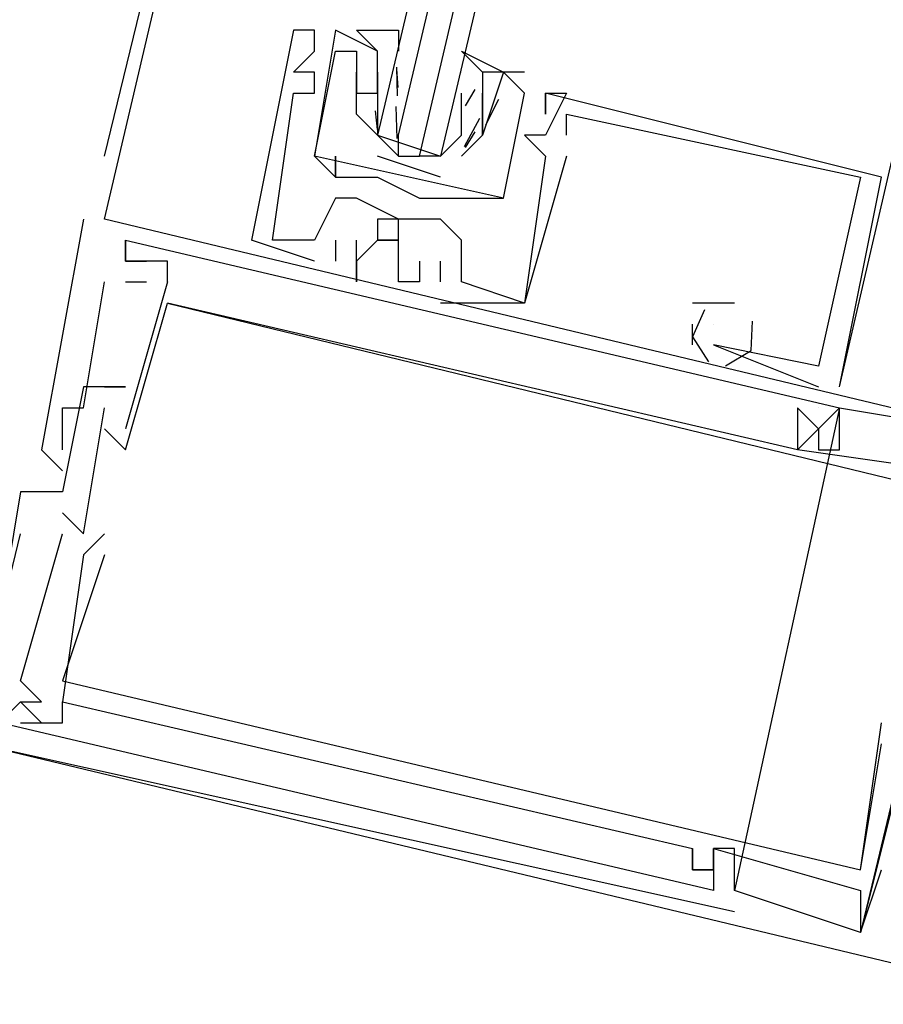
# Model space of a CAD drawing. Header units: feet. Extents: x -79 to 198, y -22 to 181.
# Tile 86 of 203: x 113.813 to 114.361, y 60.479 to 61.104. Entities that reach past the tile are written whole.
import ezdxf

# ---------------------------------------------------------------- set-up
doc = ezdxf.new("R2010")
doc.units = ezdxf.units.FT
doc.layers.add('A-LINEA', color=7, linetype='CONTINUOUS')

msp = doc.modelspace()

# ---------------------------------------------------------------- linework, layer by layer
at = {"layer": 'A-LINEA'}
for p, q in [((113.8667, 60.9778), (115.4933, 67.9244)), ((113.8667, 61.0178), (113.9867, 61.5111)), ((113.9867, 61.0978), (113.9867, 61.0978)), ((113.9867, 61.0978), (113.9867, 61.0978)), ((113.9867, 61.0978), (113.9867, 61.0978)), ((114, 61.0978), (114, 61.0978)), ((114, 61.0978), (114, 61.0978)), ((114, 61.0978), (114, 61.0978)), ((114.04, 61.0844), (114.0133, 61.0978)), ((114.0133, 61.0978), (114.0133, 61.0978)), ((114.04, 61.0844), (114.0133, 61.0978)), ((114.0133, 61.0978), (114.0133, 61.0978)), ((114, 61.0844), (114, 61.0844)), ((114, 61.0844), (114, 61.0844)), ((114, 61.0844), (114, 61.0844)), ((114.0133, 61.0844), (114.0133, 61.0844)), ((114.0133, 61.0844), (114.0133, 61.0844)), ((114.0133, 61.0844), (114.0133, 61.0844)), ((114.0133, 61.0844), (114.0133, 61.0844)), ((114.0267, 61.0844), (114.0267, 61.0844)), ((114.0267, 61.0844), (114.0267, 61.0844)), ((114.04, 61.0844), (114.04, 61.0844)), ((114.04, 61.0844), (114.04, 61.0844)), ((113.9867, 61.0711), (113.9867, 61.0711)), ((113.9867, 61.0711), (113.9867, 61.0711)), ((113.9867, 61.0711), (113.9867, 61.0711)), ((114, 61.0711), (114, 61.0711)), ((114, 61.0711), (114, 61.0711)), ((114, 61.0711), (114, 61.0711)), ((114.0267, 61.0711), (114.0267, 61.0711)), ((114.0267, 61.0711), (114.0267, 61.0711)), ((114.04, 61.0711), (114.04, 61.0711)), ((114.04, 61.0711), (114.04, 61.0578)), ((114.04, 61.0711), (114.04, 61.0711)), ((114.0532, 61.0613), (114.0522, 61.0732)), ((114.0526, 61.056), (114.0523, 61.0743)), ((114.0933, 61.0711), (114.0933, 61.0711)), ((114.1333, 61.0711), (114.1067, 61.0711)), ((114.1067, 61.0711), (114.1067, 61.0711)), ((114.1333, 61.0711), (114.1067, 61.0711)), ((114.1067, 61.0711), (114.1067, 61.0711)), ((114.12, 61.0711), (114.12, 61.0711)), ((114.12, 61.0711), (114.12, 61.0711)), ((114.1333, 61.0711), (114.1333, 61.0711)), ((114.1333, 61.0711), (114.1333, 61.0711)), ((113.9867, 61.0578), (113.9867, 61.0578)), ((113.9867, 61.0578), (113.9867, 61.0578)), ((113.9867, 61.0578), (113.9867, 61.0578)), ((114, 61.0578), (114, 61.0578)), ((114, 61.0578), (114, 61.0578)), ((114, 61.0578), (114, 61.0578)), ((114.0267, 61.0578), (114.0267, 61.0578)), ((114.0267, 61.0578), (114.0267, 61.0578)), ((114.0267, 61.0578), (114.0267, 61.0578)), ((114.0267, 61.0578), (114.0267, 61.0578)), ((114.0267, 61.0578), (114.0267, 61.0578)), ((114.0267, 61.0578), (114.0267, 61.0578)), ((114.04, 61.0578), (114.04, 61.0578)), ((114.04, 61.0578), (114.04, 61.0578)), ((114.04, 61.0578), (114.04, 61.0578)), ((114.0933, 61.0444), (114.0933, 61.0578)), ((114.0933, 61.0578), (114.0933, 61.0578)), ((114.1018, 61.06), (114.0956, 61.0498)), ((114.1067, 61.0578), (114.1067, 61.0578)), ((114.1067, 61.0578), (114.1067, 61.0578)), ((114.1333, 61.0578), (114.1333, 61.0578)), ((114.1333, 61.0578), (114.1333, 61.0578)), ((114.1333, 61.0578), (114.1333, 61.0578)), ((114.1333, 61.0578), (114.1333, 61.0578)), ((114.1467, 61.0578), (114.1467, 61.0578)), ((114.1467, 61.0578), (114.1467, 61.0578)), ((114.1467, 61.0578), (114.1467, 61.0578)), ((114.1467, 61.0578), (114.1467, 61.0578)), ((114.1467, 61.0578), (114.1467, 61.0578)), ((114.1467, 61.0578), (114.1467, 61.0578)), ((114.16, 61.0578), (114.16, 61.0578)), ((114.16, 61.0578), (114.16, 61.0578)), ((114.16, 61.0578), (114.16, 61.0578)), ((114.1169, 61.0537), (114.1085, 61.0374)), ((114.0399, 61.0347), (114.0388, 61.0465)), ((114.0525, 61.0289), (114.0519, 61.0493)), ((114.0267, 61.0444), (114.0267, 61.0444)), ((114.0267, 61.0444), (114.0267, 61.0444)), ((114.0267, 61.0444), (114.0267, 61.0444)), ((114.0267, 61.0444), (114.0267, 61.0444)), ((114.04, 61.0444), (114.04, 61.0444)), ((114.1047, 61.0416), (114.095, 61.0236)), ((114.1067, 61.0444), (114.1067, 61.0444)), ((114.1067, 61.0444), (114.1067, 61.0444)), ((114.1067, 61.0444), (114.1067, 61.0444)), ((114.1067, 61.0444), (114.1067, 61.0444)), ((114.1467, 61.0444), (114.1467, 61.0444)), ((114.1467, 61.0444), (114.1467, 61.0444)), ((114.1467, 61.0444), (114.1467, 61.0444)), ((114.16, 61.0444), (114.16, 61.0444)), ((114.16, 61.0444), (114.16, 61.0444)), ((114.16, 61.0444), (114.16, 61.0444)), ((114.1018, 61.0333), (114.0956, 61.0232)), ((114.0933, 61.0311), (114.0933, 61.0311)), ((114.1067, 61.0311), (114.1067, 61.0311)), ((114.1067, 61.0311), (114.1067, 61.0311)), ((114.1067, 61.0311), (114.1067, 61.0311)), ((114.1067, 61.0311), (114.1067, 61.0311)), ((114.1333, 61.0311), (114.1333, 61.0311)), ((114.1333, 61.0311), (114.1333, 61.0311)), ((114.1333, 61.0311), (114.1333, 61.0311)), ((114.1467, 61.0311), (114.1467, 61.0311)), ((114.1467, 61.0311), (114.1467, 61.0311)), ((114.1467, 61.0311), (114.1467, 61.0311)), ((114.16, 61.0311), (114.16, 61.0311)), ((114.16, 61.0311), (114.16, 61.0311)), ((114.16, 61.0311), (114.16, 61.0311)), ((114, 61.0178), (114, 61.0178)), ((114, 61.0178), (114, 61.0178)), ((114, 61.0178), (114, 61.0178)), ((114, 61.0178), (114, 61.0178)), ((114.0133, 61.0178), (114.0133, 61.0178)), ((114.0133, 61.0178), (114.0133, 61.0178)), ((114.08, 61.0044), (114.04, 61.0178)), ((114.0533, 61.0178), (114.0667, 61.0178)), ((114.08, 61.0178), (114.08, 61.0178)), ((114.1467, 61.0178), (114.1467, 61.0178)), ((114.1467, 61.0178), (114.1467, 61.0178)), ((114.1467, 61.0178), (114.1467, 61.0178)), ((114.1467, 61.0178), (114.1467, 61.0178)), ((114.1467, 61.0178), (114.1467, 61.0178)), ((114.1467, 61.0178), (114.1467, 61.0178)), ((114.16, 61.0178), (114.16, 61.0178)), ((114.16, 61.0178), (114.16, 61.0178)), ((114.16, 61.0178), (114.16, 61.0178)), ((114.0133, 61.0044), (114.0133, 61.0044)), ((114.0133, 61.0044), (114.0133, 61.0044)), ((114.0133, 61.0044), (114.0133, 61.0044)), ((114.0133, 61.0044), (114.0133, 61.0044)), ((114.04, 61.0044), (114.04, 61.0044)), ((114.04, 61.0044), (114.04, 61.0044)), ((114.3467, 61.0044), (114.3467, 61.0044)), ((114.3467, 61.0044), (114.3467, 61.0044)), ((114.3467, 61.0044), (114.3467, 61.0044)), ((114.36, 61.0044), (114.36, 61.0044)), ((114.36, 61.0044), (114.36, 61.0044)), ((114.36, 61.0044), (114.36, 61.0044)), ((114.0133, 60.9911), (114.0133, 60.9911)), ((114.0133, 60.9911), (114.0133, 60.9911)), ((114.0133, 60.9911), (114.0133, 60.9911)), ((114.0267, 60.9911), (114.0267, 60.9911)), ((114.0267, 60.9911), (114.0267, 60.9911)), ((114.0267, 60.9911), (114.0267, 60.9911)), ((114.0667, 60.9911), (114.0667, 60.9911)), ((114.0667, 60.9911), (114.0667, 60.9911)), ((114.08, 60.9911), (114.08, 60.9911)), ((114.08, 60.9911), (114.08, 60.9911)), ((114.0933, 60.9911), (114.0933, 60.9911)), ((114.0933, 60.9911), (114.0933, 60.9911)), ((114.12, 60.9911), (114.12, 60.9911)), ((114.12, 60.9911), (114.12, 60.9911)), ((113.8533, 60.9778), (113.8533, 60.9778)), ((113.8533, 60.9778), (113.8533, 60.9778)), ((113.8533, 60.9778), (113.8533, 60.9778)), ((113.8667, 60.9778), (113.8667, 60.9778)), ((113.8667, 60.9778), (113.8667, 60.9778)), ((113.8667, 60.9778), (113.8667, 60.9778)), ((114.0533, 60.9778), (114.0533, 60.9778)), ((114.0533, 60.9778), (114.0533, 60.9778)), ((114.0533, 60.9778), (114.0533, 60.9778)), ((114.08, 60.9778), (114.08, 60.9778)), ((114.08, 60.9778), (114.08, 60.9778)), ((114.08, 60.9778), (114.08, 60.9778)), ((113.88, 60.9644), (113.88, 60.9644)), ((113.88, 60.9644), (114.3333, 60.8578)), ((113.88, 60.9644), (113.88, 60.9644)), ((113.88, 60.9644), (114.3333, 60.8578)), ((113.88, 60.9644), (113.88, 60.9644)), ((113.88, 60.9644), (114.3333, 60.8578)), ((114, 60.9511), (113.96, 60.9644)), ((113.96, 60.9644), (113.96, 60.9644)), ((114, 60.9511), (113.96, 60.9644)), ((113.96, 60.9644), (113.96, 60.9644)), ((114, 60.9511), (113.96, 60.9644)), ((113.96, 60.9644), (113.96, 60.9644)), ((113.9733, 60.9644), (113.9733, 60.9644)), ((113.9733, 60.9644), (113.9733, 60.9644)), ((113.9733, 60.9644), (113.9733, 60.9644)), ((113.9733, 60.9644), (113.9733, 60.9644)), ((113.9733, 60.9644), (113.9733, 60.9644)), ((113.9733, 60.9644), (113.9733, 60.9644)), ((114, 60.9644), (114, 60.9644)), ((114, 60.9644), (114, 60.9644)), ((114, 60.9644), (114, 60.9644)), ((114, 60.9644), (114, 60.9644)), ((114, 60.9644), (114, 60.9644)), ((114, 60.9644), (114, 60.9644)), ((114.0133, 60.9644), (114.0133, 60.9511)), ((114.0133, 60.9644), (114.0133, 60.9644)), ((114.0133, 60.9644), (114.0133, 60.9511)), ((114.0133, 60.9644), (114.0133, 60.9644)), ((114.0133, 60.9644), (114.0133, 60.9511)), ((114.0133, 60.9644), (114.0133, 60.9644)), ((114.0267, 60.9644), (114.0267, 60.9644)), ((114.0267, 60.9644), (114.0267, 60.9644)), ((114.0267, 60.9644), (114.0267, 60.9644)), ((114.04, 60.9644), (114.04, 60.9644)), ((114.04, 60.9644), (114.04, 60.9644)), ((114.04, 60.9644), (114.04, 60.9644)), ((114.0533, 60.9644), (114.0533, 60.9644)), ((114.0533, 60.9644), (114.0533, 60.9644)), ((114.0533, 60.9644), (114.0533, 60.9644)), ((114.0933, 60.9644), (114.0933, 60.9644)), ((114.0933, 60.9644), (114.0933, 60.9644)), ((114.0933, 60.9644), (114.0933, 60.9644)), ((113.88, 60.9511), (113.88, 60.9511)), ((113.88, 60.9511), (113.88, 60.9511)), ((113.88, 60.9511), (113.88, 60.9511)), ((113.88, 60.9511), (113.88, 60.9511)), ((113.88, 60.9511), (113.88, 60.9511)), ((113.88, 60.9511), (113.88, 60.9511)), ((113.88, 60.9511), (113.88, 60.9511)), ((113.88, 60.9511), (113.88, 60.9511)), ((113.88, 60.9511), (113.88, 60.9511)), ((113.8933, 60.9511), (113.8933, 60.9511)), ((113.8933, 60.9511), (113.8933, 60.9511)), ((113.8933, 60.9511), (113.8933, 60.9511)), ((113.8933, 60.9511), (113.8933, 60.9511)), ((113.8933, 60.9511), (113.8933, 60.9511)), ((113.8933, 60.9511), (113.8933, 60.9511)), ((113.9067, 60.9511), (113.9067, 60.9511)), ((113.9067, 60.9511), (113.9067, 60.9511)), ((113.9067, 60.9511), (113.9067, 60.9511)), ((114, 60.9511), (114, 60.9511)), ((114, 60.9511), (114, 60.9511)), ((114, 60.9511), (114, 60.9511)), ((114.0133, 60.9511), (114.0133, 60.9511)), ((114.0133, 60.9511), (114.0133, 60.9511)), ((114.0133, 60.9511), (114.0133, 60.9511)), ((114.0267, 60.9511), (114.0267, 60.9511)), ((114.0267, 60.9511), (114.0267, 60.9511)), ((114.0267, 60.9511), (114.0267, 60.9511)), ((114.0667, 60.9511), (114.0667, 60.9511)), ((114.0667, 60.9511), (114.0667, 60.9511)), ((114.0667, 60.9511), (114.0667, 60.9511)), ((114.08, 60.9511), (114.08, 60.9511)), ((114.08, 60.9511), (114.08, 60.9511)), ((114.08, 60.9511), (114.08, 60.9511)), ((113.8667, 60.9378), (113.8667, 60.9378)), ((113.8667, 60.9378), (113.8667, 60.9378)), ((113.8667, 60.9378), (113.8667, 60.9378)), ((113.9067, 60.9378), (113.88, 60.8444)), ((113.88, 60.9378), (113.8933, 60.9378)), ((113.88, 60.9378), (113.88, 60.9378)), ((113.9067, 60.9378), (113.88, 60.8444)), ((113.88, 60.9378), (113.8933, 60.9378)), ((113.88, 60.9378), (113.88, 60.9378)), ((113.9067, 60.9378), (113.88, 60.8444)), ((113.88, 60.9378), (113.8933, 60.9378)), ((113.88, 60.9378), (113.88, 60.9378)), ((113.8933, 60.9378), (113.8933, 60.9378)), ((113.8933, 60.9378), (113.8933, 60.9378)), ((113.8933, 60.9378), (113.8933, 60.9378)), ((113.8933, 60.9378), (113.8933, 60.9378)), ((113.8933, 60.9378), (113.8933, 60.9378)), ((113.8933, 60.9378), (113.8933, 60.9378)), ((113.9067, 60.9378), (113.9067, 60.9378)), ((113.9067, 60.9378), (113.9067, 60.9378)), ((113.9067, 60.9378), (113.9067, 60.9378)), ((113.9067, 60.9378), (113.9067, 60.9378)), ((113.9067, 60.9378), (113.9067, 60.9378)), ((113.9067, 60.9378), (113.9067, 60.9378)), ((114.0267, 60.9378), (114.0267, 60.9378)), ((114.0267, 60.9378), (114.0267, 60.9378)), ((114.0267, 60.9378), (114.0267, 60.9378)), ((114.0533, 60.9378), (114.0533, 60.9378)), ((114.0533, 60.9378), (114.0533, 60.9378)), ((114.0533, 60.9378), (114.0533, 60.9378)), ((114.0667, 60.9378), (114.0667, 60.9378)), ((114.0667, 60.9378), (114.0667, 60.9378)), ((114.0667, 60.9378), (114.0667, 60.9378)), ((114.08, 60.9378), (114.08, 60.9378)), ((114.08, 60.9378), (114.08, 60.9378)), ((114.08, 60.9378), (114.08, 60.9378)), ((114.0933, 60.9378), (114.0933, 60.9378)), ((114.0933, 60.9378), (114.0933, 60.9378)), ((114.0933, 60.9378), (114.0933, 60.9378)), ((114.0933, 60.9378), (114.0933, 60.9378)), ((114.0933, 60.9378), (114.0933, 60.9378)), ((114.0933, 60.9378), (114.0933, 60.9378)), ((113.9067, 60.9244), (113.9067, 60.9244)), ((113.9067, 60.9244), (113.9067, 60.9244)), ((113.9067, 60.9244), (113.9067, 60.9244)), ((113.9067, 60.9244), (113.9067, 60.9244)), ((113.9067, 60.9244), (113.9067, 60.9244)), ((113.9067, 60.9244), (113.9067, 60.9244)), ((114.08, 60.9244), (114.08, 60.9244)), ((114.08, 60.9244), (114.08, 60.9244)), ((114.08, 60.9244), (114.08, 60.9244)), ((114.1333, 60.9244), (114.1333, 60.9244)), ((114.1333, 60.9244), (114.1333, 60.9244)), ((114.1333, 60.9244), (114.1333, 60.9244)), ((114.1333, 60.9244), (114.1333, 60.9244)), ((114.1333, 60.9244), (114.1333, 60.9244)), ((114.1333, 60.9244), (114.1333, 60.9244)), ((114.2533, 60.9244), (114.24, 60.9244)), ((114.24, 60.9244), (114.24, 60.9244)), ((114.2533, 60.9244), (114.24, 60.9244)), ((114.24, 60.9244), (114.24, 60.9244)), ((114.2533, 60.9244), (114.24, 60.9244)), ((114.24, 60.9244), (114.24, 60.9244)), ((114.2667, 60.9244), (114.2533, 60.9244)), ((114.2533, 60.9244), (114.2533, 60.9244)), ((114.2667, 60.9244), (114.2533, 60.9244)), ((114.2533, 60.9244), (114.2533, 60.9244)), ((114.2667, 60.9244), (114.2533, 60.9244)), ((114.2533, 60.9244), (114.2533, 60.9244)), ((114.2667, 60.9244), (114.2667, 60.9244)), ((114.2667, 60.9244), (114.2667, 60.9244)), ((114.2667, 60.9244), (114.2667, 60.9244)), ((114.24, 60.8978), (114.24, 60.9111)), ((114.24, 60.9111), (114.24, 60.9111)), ((114.24, 60.8978), (114.24, 60.9111)), ((114.24, 60.9111), (114.24, 60.9111)), ((114.24, 60.8978), (114.24, 60.9111)), ((114.24, 60.9111), (114.24, 60.9111)), ((114.2533, 60.9111), (114.2533, 60.9111)), ((114.2533, 60.9111), (114.2533, 60.9111)), ((114.2533, 60.9111), (114.2533, 60.9111)), ((114.24, 60.8978), (114.24, 60.8978)), ((114.24, 60.8978), (114.24, 60.8978)), ((114.24, 60.8978), (114.24, 60.8978)), ((114.2533, 60.8978), (114.32, 60.8711)), ((114.2533, 60.8978), (114.2533, 60.8978)), ((114.2533, 60.8978), (114.2533, 60.8978)), ((114.2533, 60.8978), (114.32, 60.8711)), ((114.2533, 60.8978), (114.2533, 60.8978)), ((114.2533, 60.8978), (114.2533, 60.8978)), ((114.2533, 60.8978), (114.32, 60.8711)), ((114.2533, 60.8978), (114.2533, 60.8978)), ((114.2533, 60.8978), (114.2533, 60.8978)), ((114.32, 60.8844), (114.32, 60.8844)), ((114.32, 60.8844), (114.32, 60.8844)), ((114.32, 60.8844), (114.32, 60.8844)), ((114.32, 60.8844), (114.32, 60.8844)), ((114.32, 60.8844), (114.32, 60.8844)), ((114.32, 60.8844), (114.32, 60.8844)), ((113.8533, 60.8711), (113.8533, 60.8711)), ((113.8533, 60.8711), (113.8533, 60.8711)), ((113.8533, 60.8711), (113.8533, 60.8711)), ((113.8667, 60.8711), (113.8667, 60.8711)), ((113.8667, 60.8711), (113.8667, 60.8711)), ((113.8667, 60.8711), (113.8667, 60.8711)), ((113.88, 60.8711), (113.88, 60.8711)), ((113.88, 60.8711), (113.88, 60.8711)), ((113.88, 60.8711), (113.88, 60.8711)), ((114.32, 60.8711), (114.32, 60.8711)), ((114.32, 60.8711), (114.32, 60.8711)), ((114.32, 60.8711), (114.32, 60.8711)), ((114.3333, 60.8711), (114.3333, 60.8711)), ((114.3333, 60.8711), (114.3333, 60.8711)), ((114.3333, 60.8711), (114.3333, 60.8711)), ((113.84, 60.8578), (113.84, 60.8578)), ((113.84, 60.8578), (113.84, 60.8578)), ((113.84, 60.8578), (113.84, 60.8578)), ((113.8533, 60.8578), (113.8533, 60.8578)), ((113.8533, 60.8578), (113.8533, 60.8578)), ((113.8533, 60.8578), (113.8533, 60.8578)), ((113.8667, 60.8578), (113.8667, 60.8578)), ((113.8667, 60.8578), (113.8667, 60.8578)), ((113.8667, 60.8578), (113.8667, 60.8578)), ((114.3333, 60.8578), (114.2667, 60.5511)), ((114.3333, 60.8578), (114.2667, 60.5511)), ((114.3333, 60.8578), (114.2667, 60.5511)), ((114.3067, 60.8578), (114.3067, 60.8578)), ((114.3067, 60.8578), (114.3067, 60.8578)), ((114.3067, 60.8578), (114.3067, 60.8578)), ((114.32, 60.8578), (114.32, 60.8578)), ((114.32, 60.8578), (114.32, 60.8578)), ((114.32, 60.8578), (114.32, 60.8578)), ((114.3333, 60.8578), (114.3333, 60.8578)), ((114.3333, 60.8578), (114.3333, 60.8578)), ((114.3333, 60.8578), (114.3333, 60.8578)), ((114.3333, 60.8578), (114.3333, 60.8578)), ((114.3333, 60.8578), (114.3333, 60.8578)), ((114.3333, 60.8578), (114.3333, 60.8578)), ((113.8667, 60.8444), (113.8667, 60.8444)), ((113.8667, 60.8444), (113.8667, 60.8444)), ((113.8667, 60.8444), (113.8667, 60.8444)), ((113.88, 60.8444), (113.88, 60.8444)), ((113.88, 60.8444), (113.88, 60.8444)), ((113.88, 60.8444), (113.88, 60.8444)), ((114.32, 60.8444), (114.32, 60.8444)), ((114.32, 60.8444), (114.32, 60.8444)), ((114.32, 60.8444), (114.32, 60.8444)), ((114.32, 60.8444), (114.32, 60.8444)), ((114.32, 60.8444), (114.32, 60.8444)), ((114.32, 60.8444), (114.32, 60.8444)), ((113.8267, 60.8311), (113.8267, 60.8311)), ((113.8267, 60.8311), (113.8267, 60.8311)), ((113.8267, 60.8311), (113.8267, 60.8311)), ((113.84, 60.8311), (113.84, 60.8311)), ((113.84, 60.8311), (113.84, 60.8311)), ((113.84, 60.8311), (113.84, 60.8311)), ((113.88, 60.8311), (113.88, 60.8311)), ((113.88, 60.8311), (113.88, 60.8311)), ((113.88, 60.8311), (113.88, 60.8311)), ((114.3067, 60.8311), (114.3067, 60.8311)), ((114.3067, 60.8311), (114.3067, 60.8311)), ((114.3067, 60.8311), (114.3067, 60.8311)), ((114.3067, 60.8311), (114.3067, 60.8311)), ((114.3067, 60.8311), (114.3067, 60.8311)), ((114.3067, 60.8311), (114.3067, 60.8311)), ((114.32, 60.8311), (114.32, 60.8311)), ((114.32, 60.8311), (114.32, 60.8311)), ((114.32, 60.8311), (114.32, 60.8311)), ((114.3333, 60.8311), (114.3333, 60.8311)), ((114.3333, 60.8311), (114.3333, 60.8311)), ((114.3333, 60.8311), (114.3333, 60.8311)), ((113.84, 60.8178), (113.84, 60.8178)), ((113.84, 60.8178), (113.84, 60.8178)), ((113.84, 60.8178), (113.84, 60.8178)), ((113.8133, 60.8044), (113.8133, 60.8044)), ((113.8133, 60.8044), (113.8133, 60.8044)), ((113.8133, 60.8044), (113.8133, 60.8044)), ((113.84, 60.8044), (113.84, 60.8044)), ((113.84, 60.8044), (113.84, 60.8044)), ((113.84, 60.8044), (113.84, 60.8044)), ((114.4133, 60.8044), (114.3467, 60.5244)), ((114.4133, 60.8044), (114.3467, 60.5244)), ((114.4133, 60.8044), (114.3467, 60.5244)), ((113.84, 60.7911), (113.84, 60.7911)), ((113.84, 60.7911), (113.84, 60.7911)), ((113.84, 60.7911), (113.84, 60.7911)), ((113.6933, 60.2844), (113.8133, 60.7778)), ((113.84, 60.7778), (113.84, 60.7778)), ((113.84, 60.7778), (113.84, 60.7778)), ((113.84, 60.7778), (113.84, 60.7778)), ((113.8533, 60.7778), (113.8533, 60.7778)), ((113.8533, 60.7778), (113.8533, 60.7778)), ((113.8533, 60.7778), (113.8533, 60.7778)), ((113.8667, 60.7778), (113.8667, 60.7778)), ((113.8667, 60.7778), (113.8667, 60.7778)), ((113.8667, 60.7778), (113.8667, 60.7778)), ((113.8533, 60.7644), (113.8533, 60.7644)), ((113.8533, 60.7644), (113.8533, 60.7644)), ((113.8533, 60.7644), (113.8533, 60.7644)), ((113.8667, 60.7644), (113.8667, 60.7644)), ((113.8667, 60.7644), (113.8667, 60.7644)), ((113.8667, 60.7644), (113.8667, 60.7644)), ((113.8133, 60.6844), (113.8133, 60.6844)), ((113.8133, 60.6844), (113.8133, 60.6844)), ((113.8133, 60.6844), (113.8133, 60.6844)), ((113.84, 60.6844), (113.84, 60.6844)), ((113.84, 60.6844), (113.84, 60.6844)), ((113.84, 60.6844), (113.84, 60.6844)), ((113.8133, 60.6711), (113.8133, 60.6711)), ((113.8133, 60.6711), (113.8133, 60.6711)), ((113.8133, 60.6711), (113.8133, 60.6711)), ((113.8133, 60.6711), (113.8133, 60.6711)), ((113.8133, 60.6711), (113.8133, 60.6711)), ((113.8133, 60.6711), (113.8133, 60.6711)), ((113.8267, 60.6711), (113.8267, 60.6711)), ((113.8267, 60.6711), (113.8267, 60.6711)), ((113.8267, 60.6711), (113.8267, 60.6711)), ((113.84, 60.6711), (113.84, 60.6711)), ((113.84, 60.6711), (113.84, 60.6711)), ((113.84, 60.6711), (113.84, 60.6711)), ((113.84, 60.6711), (113.84, 60.6711)), ((113.84, 60.6711), (113.84, 60.6711)), ((113.84, 60.6711), (113.84, 60.6711)), ((113.8133, 60.6578), (113.8133, 60.6578)), ((113.8133, 60.6578), (113.8133, 60.6578)), ((113.8133, 60.6578), (113.8133, 60.6578)), ((113.8267, 60.6578), (113.8267, 60.6578)), ((113.8267, 60.6578), (113.8267, 60.6578)), ((113.8267, 60.6578), (113.8267, 60.6578)), ((113.84, 60.6578), (113.84, 60.6578)), ((113.84, 60.6578), (113.84, 60.6578)), ((113.84, 60.6578), (113.84, 60.6578)), ((114.36, 60.6578), (114.36, 60.6578)), ((114.36, 60.6578), (114.36, 60.6578)), ((114.36, 60.6578), (114.36, 60.6578)), ((114.3467, 60.5644), (114.36, 60.6444)), ((114.3467, 60.5644), (114.36, 60.6444)), ((114.3467, 60.5644), (114.36, 60.6444)), ((114.36, 60.6444), (114.36, 60.6444)), ((114.36, 60.6444), (114.36, 60.6444)), ((114.36, 60.6444), (114.36, 60.6444)), ((114.24, 60.5778), (114.24, 60.5778)), ((114.24, 60.5778), (114.24, 60.5778)), ((114.24, 60.5778), (114.24, 60.5778)), ((114.2533, 60.5778), (114.2533, 60.5778)), ((114.2533, 60.5778), (114.2533, 60.5778)), ((114.2533, 60.5778), (114.2533, 60.5778)), ((114.2533, 60.5778), (114.2533, 60.5778)), ((114.2533, 60.5778), (114.2533, 60.5778)), ((114.2533, 60.5778), (114.2533, 60.5778)), ((114.2667, 60.5778), (114.2667, 60.5778)), ((114.2667, 60.5778), (114.2667, 60.5778)), ((114.2667, 60.5778), (114.2667, 60.5778)), ((114.24, 60.5644), (114.24, 60.5644)), ((114.24, 60.5644), (114.24, 60.5644)), ((114.24, 60.5644), (114.24, 60.5644)), ((114.2533, 60.5644), (114.2533, 60.5644)), ((114.2533, 60.5644), (114.2533, 60.5644)), ((114.2533, 60.5644), (114.2533, 60.5644)), ((114.2533, 60.5644), (114.2533, 60.5644)), ((114.2533, 60.5644), (114.2533, 60.5644)), ((114.2533, 60.5644), (114.2533, 60.5644)), ((114.3467, 60.5644), (114.3467, 60.5644)), ((114.3467, 60.5644), (114.3467, 60.5644)), ((114.3467, 60.5644), (114.3467, 60.5644)), ((114.3467, 60.5644), (114.3467, 60.5644)), ((114.3467, 60.5644), (114.3467, 60.5644)), ((114.3467, 60.5644), (114.3467, 60.5644)), ((114.36, 60.5644), (114.36, 60.5644)), ((114.36, 60.5644), (114.36, 60.5644)), ((114.36, 60.5644), (114.36, 60.5644)), ((114.2533, 60.5511), (114.2533, 60.5511)), ((114.2533, 60.5511), (114.2533, 60.5511)), ((114.2533, 60.5511), (114.2533, 60.5511)), ((114.2667, 60.5511), (114.2667, 60.5511)), ((114.2667, 60.5511), (114.2667, 60.5511)), ((114.2667, 60.5511), (114.2667, 60.5511)), ((114.3467, 60.5511), (114.3467, 60.5511)), ((114.3467, 60.5511), (114.3467, 60.5511)), ((114.3467, 60.5511), (114.3467, 60.5511)), ((114.3467, 60.5244), (114.3467, 60.5244)), ((114.3467, 60.5244), (114.3467, 60.5244)), ((114.3467, 60.5244), (114.3467, 60.5244)), ((114.3467, 60.5244), (114.3467, 60.5244)), ((114.3467, 60.5244), (114.3467, 60.5244)), ((114.3467, 60.5244), (114.3467, 60.5244))]:
    msp.add_line(p, q, dxfattribs=at)
for points in [[(114.3333, 60.8711), (114.7467, 62.6578), (115.12, 64.2311)], [(114.44, 62.7244), (114.04, 61.0311), (114.0533, 61.0178), (114.0533, 61.0311), (114.4533, 62.7244)], [(114.48, 62.7111), (114.08, 61.0178), (114.0667, 61.0178), (114.4667, 62.7244)], [(114.3333, 60.8711), (114.36, 61.0044), (114.1467, 61.0578), (114.1467, 61.0444), (114.1467, 61.0578), (114.16, 61.0578), (114.1467, 61.0311), (114.1333, 61.0311), (114.1467, 61.0178), (114.1333, 60.9244), (114.0933, 60.9378), (114.0933, 60.9644), (114.08, 60.9778), (114.0533, 60.9778), (114.0267, 60.9911), (114.0133, 60.9911), (114, 60.9644), (113.9733, 60.9644), (113.9867, 61.0578), (114, 61.0578), (114, 61.0711), (113.9867, 61.0711), (114, 61.0844), (114, 61.0978), (113.9867, 61.0978), (113.96, 60.9644)], [(114.3333, 60.8711), (114.36, 61.0044), (114.1467, 61.0578), (114.1467, 61.0444), (114.1467, 61.0578), (114.16, 61.0578), (114.1467, 61.0311), (114.1333, 61.0311), (114.1467, 61.0178), (114.1333, 60.9244), (114.0933, 60.9378), (114.0933, 60.9644), (114.08, 60.9778), (114.0533, 60.9778), (114.0267, 60.9911), (114.0133, 60.9911), (114, 60.9644), (113.9733, 60.9644), (113.9867, 61.0578), (114, 61.0578), (114, 61.0711), (113.9867, 61.0711), (114, 61.0844), (114, 61.0978), (113.9867, 61.0978), (113.96, 60.9644)], [(114.3333, 60.8711), (114.36, 61.0044), (114.1467, 61.0578), (114.1467, 61.0444), (114.1467, 61.0578), (114.16, 61.0578), (114.1467, 61.0311), (114.1333, 61.0311), (114.1467, 61.0178), (114.1333, 60.9244), (114.0933, 60.9378), (114.0933, 60.9644), (114.08, 60.9778), (114.0533, 60.9778), (114.0267, 60.9911), (114.0133, 60.9911), (114, 60.9644), (113.9733, 60.9644), (113.9867, 61.0578), (114, 61.0578), (114, 61.0711), (113.9867, 61.0711), (114, 61.0844), (114, 61.0978), (113.9867, 61.0978), (113.96, 60.9644)], [(114.0133, 61.0978), (114, 61.0178), (114.0133, 61.0044), (114.0133, 61.0178), (114.0133, 61.0044), (114.04, 61.0044), (114.0667, 60.9911), (114.08, 60.9911), (114.0933, 60.9911), (114.12, 60.9911), (114.1333, 61.0578)], [(114.0133, 61.0978), (114, 61.0178), (114.0133, 61.0044), (114.0133, 61.0178), (114.0133, 61.0044), (114.04, 61.0044), (114.0667, 60.9911), (114.08, 60.9911), (114.0933, 60.9911), (114.12, 60.9911), (114.1333, 61.0578)], [(114.04, 61.0311), (114.0267, 61.0444), (114.0267, 61.0578), (114.04, 61.0578), (114.04, 61.0711), (114.04, 61.0844), (114.0267, 61.0978), (114.0533, 61.0978), (114.0533, 61.0844)], [(114.12, 60.9911), (114, 61.0178), (114.0133, 61.0844), (114.0267, 61.0844), (114.0267, 61.0578)], [(114.12, 60.9911), (114, 61.0178), (114.0133, 61.0844), (114.0267, 61.0844), (114.0267, 61.0578)], [(114.1067, 61.0711), (114.0933, 61.0844), (114.12, 61.0711), (114.1067, 61.0711), (114.1067, 61.0578), (114.1067, 61.0444), (114.1067, 61.0311), (114.0933, 61.0178)], [(114.0267, 61.0578), (114.0267, 61.0711), (114.0267, 61.0578), (114.04, 61.0578), (114.04, 61.0711), (114.04, 61.0711)], [(114.0267, 61.0578), (114.0267, 61.0711), (114.0267, 61.0578), (114.04, 61.0578), (114.04, 61.0711), (114.04, 61.0711)], [(114.12, 60.9911), (114.1333, 61.0578), (114.12, 61.0711), (114.1067, 61.0311), (114.1067, 61.0444), (114.1067, 61.0311), (114.1067, 61.0444), (114.1067, 61.0578), (114.1067, 61.0578)], [(114.12, 60.9911), (114.1333, 61.0578), (114.12, 61.0711), (114.1067, 61.0311), (114.1067, 61.0444), (114.1067, 61.0311), (114.1067, 61.0444), (114.1067, 61.0578), (114.1067, 61.0578)], [(114.04, 61.0578), (114.04, 61.0444), (114.04, 61.0311), (114.08, 61.0178), (114.0933, 61.0311), (114.0933, 61.0444)], [(114.16, 61.0311), (114.16, 61.0444), (114.3467, 61.0044), (114.32, 60.8844), (114.2533, 60.8978)], [(114.16, 61.0311), (114.16, 61.0444), (114.3467, 61.0044), (114.32, 60.8844), (114.2533, 60.8978)], [(114.16, 61.0311), (114.16, 61.0444), (114.3467, 61.0044), (114.32, 60.8844), (114.2533, 60.8978)], [(114.16, 61.0178), (114.1333, 60.9244), (114.1333, 60.9244), (114.08, 60.9244)], [(114.16, 61.0178), (114.1333, 60.9244), (114.1333, 60.9244), (114.08, 60.9244)], [(114.16, 61.0178), (114.1333, 60.9244), (114.1333, 60.9244), (114.08, 60.9244)], [(113.8533, 60.9778), (113.8267, 60.8311), (113.84, 60.8178)], [(113.8533, 60.9778), (113.8267, 60.8311), (113.84, 60.8178)], [(113.8533, 60.9778), (113.8267, 60.8311), (113.84, 60.8178)], [(114.52, 60.8178), (114.5333, 60.8178), (113.8667, 60.9778)], [(114.52, 60.8178), (114.5333, 60.8178), (113.8667, 60.9778)], [(114.52, 60.8178), (114.5333, 60.8178), (113.8667, 60.9778)], [(114.0533, 60.9644), (114.0533, 60.9778), (114.04, 60.9778), (114.04, 60.9644), (114.0533, 60.9644), (114.04, 60.9644), (114.0533, 60.9644)], [(114.0533, 60.9644), (114.0533, 60.9778), (114.04, 60.9778), (114.04, 60.9644), (114.0533, 60.9644), (114.04, 60.9644), (114.0533, 60.9644)], [(114.0533, 60.9644), (114.0533, 60.9778), (114.04, 60.9778), (114.04, 60.9644), (114.0533, 60.9644), (114.04, 60.9644), (114.0533, 60.9644)], [(113.9067, 60.9378), (113.9067, 60.9511), (113.88, 60.9511), (113.88, 60.9644), (113.88, 60.9511), (113.8933, 60.9511)], [(113.8933, 60.9511), (113.88, 60.9511), (113.88, 60.9644)], [(113.9067, 60.9378), (113.9067, 60.9511), (113.88, 60.9511), (113.88, 60.9644), (113.88, 60.9511), (113.8933, 60.9511)], [(113.8933, 60.9511), (113.88, 60.9511), (113.88, 60.9644)], [(113.9067, 60.9378), (113.9067, 60.9511), (113.88, 60.9511), (113.88, 60.9644), (113.88, 60.9511), (113.8933, 60.9511)], [(113.8933, 60.9511), (113.88, 60.9511), (113.88, 60.9644)], [(114.04, 60.9644), (114.0267, 60.9511), (114.0267, 60.9378), (114.0267, 60.9644), (114.0267, 60.9644)], [(114.04, 60.9644), (114.0267, 60.9511), (114.0267, 60.9378), (114.0267, 60.9644), (114.0267, 60.9644)], [(114.04, 60.9644), (114.0267, 60.9511), (114.0267, 60.9378), (114.0267, 60.9644), (114.0267, 60.9644)], [(114.0667, 60.9511), (114.0667, 60.9378), (114.0533, 60.9378), (114.0533, 60.9644), (114.0533, 60.9644)], [(114.0667, 60.9511), (114.0667, 60.9378), (114.0533, 60.9378), (114.0533, 60.9644), (114.0533, 60.9644)], [(114.0667, 60.9511), (114.0667, 60.9378), (114.0533, 60.9378), (114.0533, 60.9644), (114.0533, 60.9644)], [(114.08, 60.9378), (114.08, 60.9511), (114.08, 60.9511)], [(114.08, 60.9378), (114.08, 60.9511), (114.08, 60.9511)], [(114.08, 60.9378), (114.08, 60.9511), (114.08, 60.9511)], [(113.84, 60.8311), (113.84, 60.8578), (113.8533, 60.8578), (113.8667, 60.9378)], [(113.84, 60.8311), (113.84, 60.8578), (113.8533, 60.8578), (113.8667, 60.9378)], [(113.84, 60.8311), (113.84, 60.8578), (113.8533, 60.8578), (113.8667, 60.9378)], [(113.8667, 60.8444), (113.88, 60.8311), (113.9067, 60.9244), (114.4, 60.8044), (114.3733, 60.7244)], [(113.8667, 60.8444), (113.88, 60.8311), (113.9067, 60.9244), (114.4, 60.8044), (114.3733, 60.7244)], [(113.8667, 60.8444), (113.88, 60.8311), (113.9067, 60.9244), (114.4, 60.8044), (114.3733, 60.7244)], [(114.4, 60.8178), (114.3067, 60.8311), (114.32, 60.8444), (114.3067, 60.8578), (114.3067, 60.8311), (113.9067, 60.9244)], [(114.4, 60.8178), (114.3067, 60.8311), (114.32, 60.8444), (114.3067, 60.8578), (114.3067, 60.8311), (113.9067, 60.9244)], [(114.4, 60.8178), (114.3067, 60.8311), (114.32, 60.8444), (114.3067, 60.8578), (114.3067, 60.8311), (113.9067, 60.9244)], [(114.2476, 60.9201), (114.2401, 60.9029), (114.2502, 60.887)], [(114.2476, 60.9201), (114.2401, 60.9029), (114.2502, 60.887)], [(114.2476, 60.9201), (114.2401, 60.9029), (114.2502, 60.887)], [(114.261, 60.8845), (114.2772, 60.8942), (114.2781, 60.9129)], [(114.261, 60.8845), (114.2772, 60.8942), (114.2781, 60.9129)], [(114.261, 60.8845), (114.2772, 60.8942), (114.2781, 60.9129)], [(113.8667, 60.8711), (113.88, 60.8711), (113.8533, 60.8711), (113.84, 60.8044), (113.8133, 60.8044), (113.7867, 60.6444), (114.4533, 60.4844)], [(113.8667, 60.8711), (113.88, 60.8711), (113.8533, 60.8711), (113.84, 60.8044), (113.8133, 60.8044), (113.7867, 60.6444), (114.4533, 60.4844)], [(113.8667, 60.8711), (113.88, 60.8711), (113.8533, 60.8711), (113.84, 60.8044), (113.8133, 60.8044), (113.7867, 60.6444), (114.4533, 60.4844)], [(113.84, 60.7911), (113.8533, 60.7778), (113.8667, 60.8578)], [(113.84, 60.7911), (113.8533, 60.7778), (113.8667, 60.8578)], [(113.84, 60.7911), (113.8533, 60.7778), (113.8667, 60.8578)], [(114.3333, 60.8578), (114.32, 60.8444), (114.32, 60.8311), (114.3333, 60.8311), (114.3333, 60.8578), (114.4133, 60.8444)], [(114.3333, 60.8578), (114.32, 60.8444), (114.32, 60.8311), (114.3333, 60.8311), (114.3333, 60.8578), (114.4133, 60.8444)], [(114.3333, 60.8578), (114.32, 60.8444), (114.32, 60.8311), (114.3333, 60.8311), (114.3333, 60.8578), (114.4133, 60.8444)], [(114.4133, 60.7511), (114.4, 60.7511), (114.4, 60.7378), (114.3467, 60.5244), (114.2667, 60.5511), (114.2667, 60.5778), (114.2533, 60.5778), (114.2533, 60.5644), (114.2533, 60.5511), (113.8, 60.6578), (113.8133, 60.6711), (113.8267, 60.6711), (113.8133, 60.6844), (113.84, 60.7778)], [(114.4133, 60.7511), (114.4, 60.7511), (114.4, 60.7378), (114.3467, 60.5244), (114.2667, 60.5511), (114.2667, 60.5778), (114.2533, 60.5778), (114.2533, 60.5644), (114.2533, 60.5511), (113.8, 60.6578), (113.8133, 60.6711), (113.8267, 60.6711), (113.8133, 60.6844), (113.84, 60.7778)], [(114.4133, 60.7511), (114.4, 60.7511), (114.4, 60.7378), (114.3467, 60.5244), (114.2667, 60.5511), (114.2667, 60.5778), (114.2533, 60.5778), (114.2533, 60.5644), (114.2533, 60.5511), (113.8, 60.6578), (113.8133, 60.6711), (113.8267, 60.6711), (113.8133, 60.6844), (113.84, 60.7778)], [(113.8667, 60.7778), (113.8533, 60.7644), (113.84, 60.6711)], [(113.8667, 60.7778), (113.8533, 60.7644), (113.84, 60.6711)], [(113.8667, 60.7778), (113.8533, 60.7644), (113.84, 60.6711)], [(113.8667, 60.7644), (113.84, 60.6844), (114.3467, 60.5644), (114.36, 60.6578), (114.36, 60.6578)], [(113.8667, 60.7644), (113.84, 60.6844), (114.3467, 60.5644), (114.36, 60.6578), (114.36, 60.6578)], [(113.8667, 60.7644), (113.84, 60.6844), (114.3467, 60.5644), (114.36, 60.6578), (114.36, 60.6578)], [(113.8267, 60.6578), (113.8133, 60.6711), (113.8, 60.6578)], [(113.8267, 60.6578), (113.8133, 60.6711), (113.8, 60.6578)], [(113.8267, 60.6578), (113.8133, 60.6711), (113.8, 60.6578)], [(113.8133, 60.6578), (113.84, 60.6578), (113.84, 60.6711), (114.24, 60.5778), (114.24, 60.5644), (114.2533, 60.5644), (114.2533, 60.5778), (114.3467, 60.5511)], [(113.8133, 60.6578), (113.84, 60.6578), (113.84, 60.6711), (114.24, 60.5778), (114.24, 60.5644), (114.2533, 60.5644), (114.2533, 60.5778), (114.3467, 60.5511)], [(113.8133, 60.6578), (113.84, 60.6578), (113.84, 60.6711), (114.24, 60.5778), (114.24, 60.5644), (114.2533, 60.5644), (114.2533, 60.5778), (114.3467, 60.5511)], [(113.7067, 60.3244), (113.7867, 60.6444), (114.2667, 60.5378)], [(114.2533, 60.5644), (114.24, 60.5644), (114.24, 60.5644), (114.24, 60.5778)], [(114.2533, 60.5644), (114.24, 60.5644), (114.24, 60.5644), (114.24, 60.5778)], [(114.2533, 60.5644), (114.24, 60.5644), (114.24, 60.5644), (114.24, 60.5778)], [(114.3467, 60.5511), (114.3467, 60.5244), (114.36, 60.5644)], [(114.3467, 60.5511), (114.3467, 60.5244), (114.36, 60.5644)], [(114.3467, 60.5511), (114.3467, 60.5244), (114.36, 60.5644)]]:
    msp.add_lwpolyline(points, dxfattribs=at)

doc.saveas('drawing.dxf')
